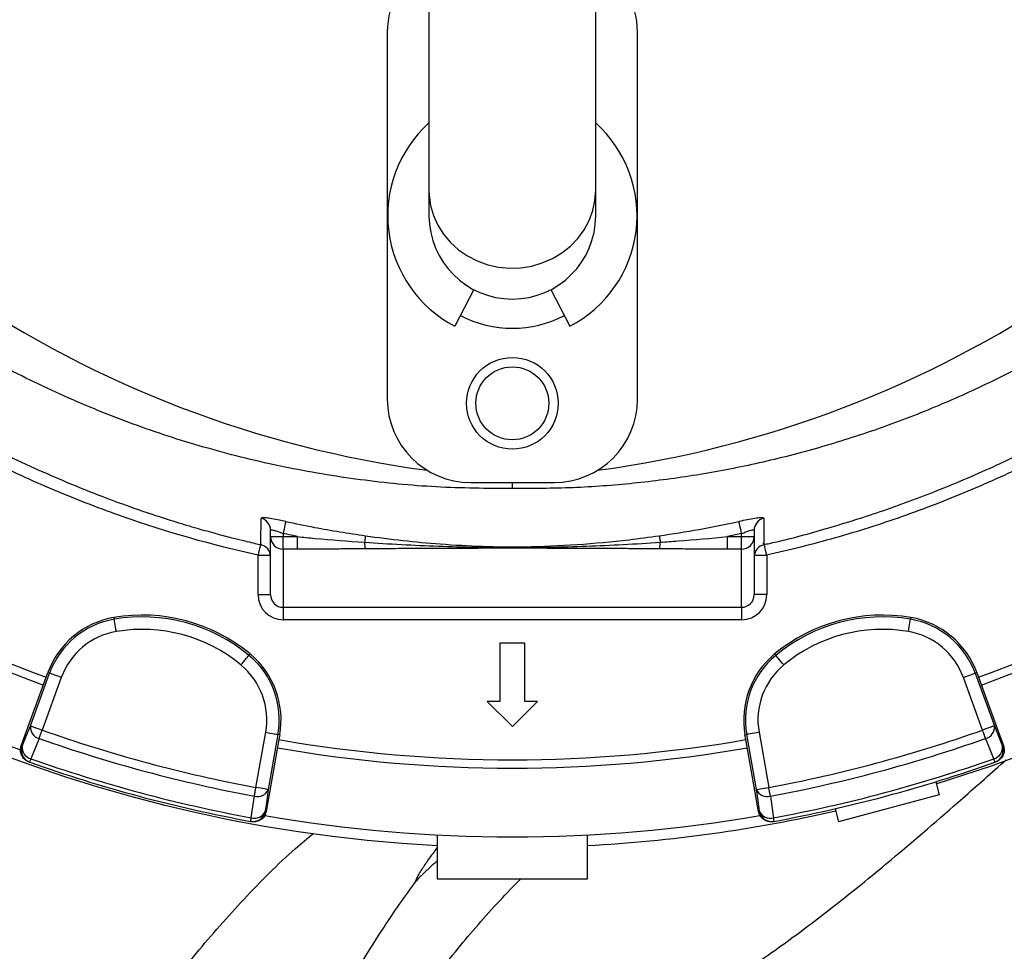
# Model space of a CAD drawing. Header units: millimetres. Extents: x 2629 to 4444, y 1692 to 5472.
# Tile 10 of 22: x 3169 to 3642, y 3800 to 4246. Entities that reach past the tile are written whole.
import ezdxf

# ---------------------------------------------------------------- set-up
doc = ezdxf.new("R2010")
doc.units = ezdxf.units.MM
doc.header["$LTSCALE"] = 2

msp = doc.modelspace()

# ---------------------------------------------------------------- linework, layer by layer
at = {"color": 7, "linetype": 'Continuous', "lineweight": 25}
for p, q in [((3365.79, 4317.14), (3365.79, 4164.67)), ((3445.79, 4164.67), (3445.79, 4317.14)), ((3345.79, 4240.34), (3345.79, 4064.34)), ((3465.79, 4064.34), (3465.79, 4240.34)), ((3365.79, 4164.67), (3365.79, 4152.34)), ((3445.79, 4152.34), (3445.79, 4164.67)), ((3387.32, 4116.86), (3378.18, 4099.3)), ((3424.26, 4116.86), (3433.4, 4099.3)), ((3385.79, 4024.34), (3425.79, 4024.34)), ((3405.79, 4021.42), (3405.79, 4024.34)), ((3289.79, 3998.39), (3289.79, 4001.39)), ((3521.79, 4001.39), (3521.79, 3998.39)), ((3289.79, 3998.39), (3295.79, 3998.39)), ((3289.79, 3970.57), (3289.79, 3998.39)), ((3302.63, 3998.39), (3295.79, 3999.84)), ((3295.79, 3999.84), (3295.79, 3998.39)), ((3295.79, 3992.42), (3295.79, 3998.39)), ((3295.79, 3998.39), (3302.63, 3998.39)), ((3302.63, 3992.42), (3302.63, 3998.39)), ((3515.79, 3999.84), (3508.95, 3998.39)), ((3508.95, 3992.42), (3508.95, 3998.39)), ((3508.95, 3998.39), (3515.79, 3998.39)), ((3515.79, 3998.39), (3515.79, 3999.84)), ((3515.79, 3992.42), (3515.79, 3998.39)), ((3515.79, 3998.39), (3521.79, 3998.39)), ((3521.79, 3998.39), (3521.79, 3970.57)), ((3285.12, 3994.71), (3285.13, 3994.62)), ((3302.63, 3992.42), (3295.79, 3992.42)), ((3295.79, 3992.42), (3295.79, 3964.5)), ((3515.79, 3992.42), (3508.95, 3992.42)), ((3515.79, 3964.5), (3515.79, 3992.42)), ((3525.96, 3995.19), (3526.49, 3995.34)), ((3526.46, 3994.57), (3526.46, 3994.56)), ((3283.79, 3970.57), (3283.79, 3989.48)), ((3527.79, 3989.48), (3527.79, 3970.57)), ((3283.79, 3970.57), (3289.79, 3970.57)), ((3527.79, 3970.57), (3521.79, 3970.57)), ((3295.79, 3964.5), (3515.79, 3964.5)), ((3295.79, 3964.5), (3295.79, 3958.53)), ((3515.79, 3964.5), (3515.79, 3958.53)), ((3214.65, 3959.61), (3214.79, 3958.78)), ((3515.79, 3958.53), (3295.79, 3958.53)), ((3596.93, 3959.61), (3596.78, 3958.78)), ((3411.82, 3947.37), (3399.75, 3947.37)), ((3399.75, 3947.37), (3399.75, 3919.37)), ((3411.82, 3919.37), (3411.82, 3947.37)), ((3279.96, 3942.12), (3279.42, 3941.47)), ((3531.62, 3942.12), (3532.16, 3941.47)), ((3170.18, 3898.09), (3182.15, 3930.96)), ((3174.57, 3907.66), (3183.75, 3932.9)), ((3189.39, 3930.85), (3180.2, 3905.6)), ((3182.15, 3930.96), (3182.96, 3933.19)), ((3182.96, 3933.19), (3183.75, 3932.9)), ((3631.37, 3905.6), (3622.19, 3930.85)), ((3628.62, 3933.19), (3627.82, 3932.9)), ((3627.82, 3932.9), (3637.01, 3907.66)), ((3628.62, 3933.19), (3629.43, 3930.96)), ((3629.43, 3930.96), (3641.39, 3898.09)), ((3399.75, 3919.37), (3393.7, 3919.37)), ((3393.7, 3919.37), (3405.79, 3907.29)), ((3405.79, 3907.29), (3417.87, 3919.37)), ((3417.87, 3919.37), (3411.82, 3919.37)), ((3282.78, 3878.12), (3287.45, 3904.57)), ((3293.35, 3903.53), (3288.69, 3877.08)), ((3294.19, 3903.38), (3293.35, 3903.53)), ((3294.19, 3903.38), (3293.77, 3901.05)), ((3517.39, 3903.38), (3518.22, 3903.53)), ((3517.8, 3901.05), (3517.39, 3903.38)), ((3522.89, 3877.08), (3518.22, 3903.53)), ((3524.13, 3904.57), (3528.79, 3878.12)), ((3170.18, 3898.09), (3170.63, 3897.92)), ((3293.77, 3901.05), (3287.7, 3866.6)), ((3523.88, 3866.6), (3517.8, 3901.05)), ((3640.94, 3897.92), (3641.39, 3898.09)), ((3173.81, 3890.38), (3174.26, 3890.22)), ((3637.31, 3890.22), (3637.76, 3890.38)), ((3608.92, 3880.83), (3610.59, 3874.59)), ((3610.59, 3874.59), (3562.3, 3861.65)), ((3287.23, 3866.68), (3287.7, 3866.6)), ((3523.88, 3866.6), (3524.35, 3866.68)), ((3560.63, 3867.88), (3562.3, 3861.65)), ((3280.23, 3861.82), (3280.7, 3861.74)), ((3530.87, 3861.74), (3531.34, 3861.82)), ((3369.79, 3855.28), (3369.79, 3834.34)), ((3441.79, 3834.34), (3441.79, 3855.28)), ((3369.79, 3834.34), (3441.79, 3834.34))]:
    msp.add_line(p, q, dxfattribs=at)
at = {"color": 8, "linetype": 'Continuous', "lineweight": 25}
for p, q in [((3283.79, 3989.48), (3289.73, 3989.48)), ((3521.84, 3989.48), (3527.79, 3989.48))]:
    msp.add_line(p, q, dxfattribs=at)
at = {"color": 8, "linetype": 'Continuous', "lineweight": 25, "flags": 128}
for points in [[(3365.79, 4164.67), (3365.88, 4162.16), (3366.59, 4157.19), (3368, 4152.36), (3370.09, 4147.74), (3372.81, 4143.43), (3376.12, 4139.49), (3379.96, 4136.01), (3384.26, 4133.03), (3388.95, 4130.62), (3393.94, 4128.82), (3399.13, 4127.66), (3404.45, 4127.16), (3409.79, 4127.33), (3415.06, 4128.16), (3420.16, 4129.65), (3425.01, 4131.76), (3429.51, 4134.45), (3433.6, 4137.69), (3437.18, 4141.41), (3440.2, 4145.54), (3442.61, 4150.02), (3444.37, 4154.75), (3445.43, 4159.67), (3445.79, 4164.67)], [(3284.93, 3994.64), (3284.88, 3994.4), (3284.72, 3993.67), (3284.52, 3992.78), (3284.29, 3991.76), (3284.04, 3990.64), (3283.79, 3989.48)], [(3527.79, 3989.48), (3527.53, 3990.64), (3527.28, 3991.76), (3527.06, 3992.78), (3526.86, 3993.67), (3526.7, 3994.4), (3526.63, 3994.71)]]:
    msp.add_lwpolyline(points, dxfattribs=at)
at = {"color": 7, "linetype": 'Continuous', "lineweight": 25, "flags": 128}
for points in [[(3297.06, 4005.67), (3297.02, 4005.47), (3296.93, 4005.07), (3296.81, 4004.5), (3296.65, 4003.77), (3296.46, 4002.91), (3296.25, 4001.95), (3296.02, 4000.91), (3295.79, 3999.84)], [(3515.79, 3999.84), (3515.55, 4000.91), (3515.33, 4001.95), (3515.12, 4002.91), (3514.93, 4003.77), (3514.77, 4004.5), (3514.64, 4005.07), (3514.56, 4005.47), (3514.51, 4005.67)], [(3335.3, 3998.8), (3335.29, 3998.69), (3335.26, 3998.48), (3335.22, 3998.19), (3335.17, 3997.83), (3335.11, 3997.39), (3335.03, 3996.89), (3334.96, 3996.32), (3334.87, 3995.71)], [(3476.27, 3998.8), (3476.29, 3998.69), (3476.32, 3998.48), (3476.36, 3998.19), (3476.41, 3997.83), (3476.47, 3997.39), (3476.54, 3996.89), (3476.62, 3996.32), (3476.71, 3995.71)], [(3215.8, 3952.87), (3215.6, 3954), (3215.42, 3955.09), (3215.25, 3956.09), (3215.1, 3956.98), (3214.97, 3957.72), (3214.88, 3958.27), (3214.82, 3958.63), (3214.79, 3958.78)], [(3595.78, 3952.87), (3595.97, 3954), (3596.16, 3955.09), (3596.33, 3956.09), (3596.48, 3956.98), (3596.6, 3957.72), (3596.7, 3958.27), (3596.76, 3958.63), (3596.78, 3958.78)], [(3275.59, 3936.85), (3276.32, 3937.73), (3277.02, 3938.58), (3277.67, 3939.36), (3278.25, 3940.06), (3278.73, 3940.63), (3279.09, 3941.07), (3279.32, 3941.35), (3279.42, 3941.47)], [(3535.99, 3936.85), (3535.26, 3937.73), (3534.55, 3938.58), (3533.9, 3939.36), (3533.33, 3940.06), (3532.85, 3940.63), (3532.49, 3941.07), (3532.26, 3941.35), (3532.16, 3941.47)], [(3189.39, 3930.85), (3188.31, 3931.24), (3187.28, 3931.62), (3186.32, 3931.96), (3185.47, 3932.27), (3184.77, 3932.53), (3184.24, 3932.72), (3183.89, 3932.85), (3183.75, 3932.9)], [(3622.19, 3930.85), (3623.26, 3931.24), (3624.3, 3931.62), (3625.26, 3931.96), (3626.1, 3932.27), (3626.81, 3932.53), (3627.34, 3932.72), (3627.68, 3932.85), (3627.82, 3932.9)], [(3170.63, 3897.92), (3172.56, 3902.68), (3174.57, 3907.66)], [(3174.57, 3907.66), (3174.71, 3907.6), (3175.05, 3907.48), (3175.58, 3907.29), (3176.28, 3907.03), (3177.13, 3906.72), (3178.09, 3906.37), (3179.13, 3906), (3180.2, 3905.6)], [(3637.01, 3907.66), (3636.87, 3907.6), (3636.52, 3907.48), (3635.99, 3907.29), (3635.29, 3907.03), (3634.44, 3906.72), (3633.49, 3906.37), (3632.45, 3906), (3631.37, 3905.6)], [(3637.01, 3907.66), (3639.02, 3902.68), (3640.94, 3897.92)], [(3178.78, 3901.61), (3178.93, 3902.02), (3179.09, 3902.46), (3179.26, 3902.94), (3179.43, 3903.44), (3179.62, 3903.96), (3179.81, 3904.5), (3180, 3905.05), (3180.2, 3905.6)], [(3287.45, 3904.57), (3288.58, 3904.37), (3289.66, 3904.18), (3290.67, 3904), (3291.55, 3903.85), (3292.29, 3903.72), (3292.85, 3903.62), (3293.21, 3903.56), (3293.35, 3903.53)], [(3524.13, 3904.57), (3523, 3904.37), (3521.91, 3904.18), (3520.91, 3904), (3520.02, 3903.85), (3519.29, 3903.72), (3518.73, 3903.62), (3518.37, 3903.56), (3518.22, 3903.53)], [(3632.79, 3901.61), (3632.65, 3902.02), (3632.49, 3902.46), (3632.32, 3902.94), (3632.14, 3903.44), (3631.96, 3903.96), (3631.76, 3904.5), (3631.57, 3905.05), (3631.37, 3905.6)], [(3178.78, 3901.61), (3175.6, 3893.74), (3174.85, 3891.88)], [(3636.72, 3891.88), (3633.54, 3899.75), (3632.79, 3901.61)], [(3174.26, 3890.22), (3174.27, 3890.25), (3174.3, 3890.33), (3174.35, 3890.46), (3174.42, 3890.65), (3174.5, 3890.89), (3174.6, 3891.17), (3174.72, 3891.5), (3174.85, 3891.88)], [(3637.31, 3890.22), (3637.3, 3890.25), (3637.27, 3890.33), (3637.23, 3890.46), (3637.16, 3890.65), (3637.08, 3890.89), (3636.97, 3891.17), (3636.86, 3891.5), (3636.72, 3891.88)], [(3282.01, 3873.95), (3282.09, 3874.38), (3282.18, 3874.84), (3282.27, 3875.34), (3282.37, 3875.86), (3282.47, 3876.41), (3282.57, 3876.97), (3282.68, 3877.54), (3282.78, 3878.12)], [(3288.69, 3877.08), (3288.54, 3877.1), (3288.18, 3877.17), (3287.62, 3877.26), (3286.89, 3877.39), (3286, 3877.55), (3285, 3877.73), (3283.91, 3877.92), (3282.78, 3878.12)], [(3522.89, 3877.08), (3523.03, 3877.1), (3523.39, 3877.17), (3523.95, 3877.26), (3524.69, 3877.39), (3525.57, 3877.55), (3526.58, 3877.73), (3527.66, 3877.92), (3528.79, 3878.12)], [(3529.56, 3873.95), (3529.48, 3874.38), (3529.4, 3874.84), (3529.31, 3875.34), (3529.21, 3875.86), (3529.11, 3876.41), (3529, 3876.97), (3528.9, 3877.54), (3528.79, 3878.12)], [(3280.55, 3863.55), (3281.73, 3871.96), (3282.01, 3873.95)], [(3288.69, 3877.08), (3287.94, 3871.77), (3287.23, 3866.68)], [(3524.35, 3866.68), (3523.63, 3871.77), (3522.89, 3877.08)], [(3529.56, 3873.95), (3530.74, 3865.54), (3531.02, 3863.55)], [(3280.23, 3861.82), (3280.24, 3861.85), (3280.26, 3861.94), (3280.28, 3862.08), (3280.32, 3862.27), (3280.36, 3862.52), (3280.42, 3862.82), (3280.48, 3863.16), (3280.55, 3863.55)], [(3531.34, 3861.82), (3531.34, 3861.85), (3531.32, 3861.94), (3531.29, 3862.08), (3531.26, 3862.27), (3531.21, 3862.52), (3531.16, 3862.82), (3531.09, 3863.16), (3531.02, 3863.55)]]:
    msp.add_lwpolyline(points, dxfattribs=at)
at = {"color": 7, "linetype": 'Continuous', "lineweight": 25}
for radius in [22, 17.5]:
    msp.add_circle((3405.79, 4062.34), radius, dxfattribs=at)
for centre, radius, start, end in [((3376.63, 4551.54), 526, 277.6513, 23.3134), ((3405.79, 4542.34), 693, 181.57108, 267.02226), ((3405.79, 4542.34), 693, 287.0674, 358.42892), ((3434.94, 4551.54), 526, 209.3832, 262.3487), ((3385.79, 4240.34), 40, 120, 180), ((3425.79, 4240.34), 40, 0, 60), ((3405.79, 4152.34), 59.8, 131.9828, 242.5), ((3405.79, 4152.34), 59.8, 297.5, 48.0172), ((3405.79, 4152.34), 40, 180, 0), ((3405.79, 4152.34), 54, 242.5, 297.5), ((3385.79, 4064.34), 40, 180, 270), ((3425.79, 4064.34), 40, 270, 0), ((3405.79, 4542.34), 655, 230.09164, 249.90836), ((3405.79, 4542.34), 651, 230.0922, 249.9078), ((3405.79, 4542.34), 651, 290.0922, 309.9078), ((3405.79, 4542.34), 655, 290.09164, 309.90836), ((3405.79, 4542.34), 688, 230.06217, 249.93742), ((3283.81, 4001.38), 5.98, 0.0994, 76.5401), ((3527.76, 4001.38), 5.98, 103.4599, 179.9006), ((3295.78, 3998.4), 5.99, 180.1093, 270.1093), ((3515.8, 3998.4), 5.99, 269.8907, 359.8907), ((3283.79, 3988.67), 6, 2.4611, 77.1727), ((3345.77, 3995.46), 10.9, 178.7051, 195.5283), ((3465.8, 3995.46), 10.9, 344.4717, 1.2949), ((3527.79, 3988.67), 6, 102.603, 177.5388), ((3221.53, 3919.15), 41.05, 99.6514, 160), ((3221.53, 3919.15), 40.2, 99.6514, 160), ((3228.24, 3879.71), 81.05, 50.3486, 99.6514), ((3228.24, 3879.71), 80.2, 50.3486, 99.6514), ((3583.34, 3879.71), 81.05, 80.3486, 129.6514), ((3583.34, 3879.71), 80.2, 80.3486, 129.6514), ((3590.04, 3919.15), 40.2, 20, 80.3486), ((3590.04, 3919.15), 41.05, 20, 80.3486), ((3228.24, 3879.71), 74.21, 50.3486, 99.6514), ((3583.34, 3879.71), 74.21, 80.3486, 129.6514), ((3221.53, 3919.15), 34.21, 99.6514, 160), ((3590.04, 3919.15), 34.21, 20, 80.3486), ((3253.76, 3910.51), 40.2, 350, 50.3486), ((3253.76, 3910.51), 41.05, 350, 50.3486), ((3557.81, 3910.51), 41.05, 129.6514, 190), ((3557.81, 3910.51), 40.2, 129.6514, 190), ((3253.76, 3910.51), 34.21, 350, 50.3486), ((3557.81, 3910.51), 34.21, 129.6514, 190), ((3180.06, 3906.99), 5.53, 173.1027, 256.6637), ((3631.51, 3906.99), 5.53, 283.3363, 6.8973), ((3405.79, 4542.34), 675.51, 250.49145, 259.50855), ((3405.79, 4542.34), 675.51, 280.49145, 289.50855), ((3176.27, 3895.87), 6, 159.9828, 250.4358), ((3176.13, 3897.26), 5.53, 173.0972, 256.6439), ((3405.79, 4542.34), 679.76, 250.49145, 259.50855), ((3405.79, 4542.34), 655, 260.09164, 279.90836), ((3405.79, 4542.34), 651, 260.0922, 279.9078), ((3405.79, 4542.34), 679.76, 280.49145, 289.50855), ((3635.45, 3897.26), 5.53, 283.3561, 6.9028), ((3635.3, 3895.87), 6, 289.5642, 20.0172), ((3405.79, 4542.34), 692, 250.45336, 259.54664), ((3405.79, 4542.34), 690.24, 250.45336, 259.54664), ((3405.79, 4542.34), 690.24, 280.45336, 289.54664), ((3405.79, 4542.34), 692, 280.45336, 289.54664), ((3283.6, 3879.25), 5.53, 253.3362, 336.8975), ((3527.98, 3879.25), 5.53, 203.1025, 286.6638), ((3281.32, 3867.72), 6, 259.5642, 350.017), ((3282.14, 3868.85), 5.53, 253.3554, 336.9032), ((3405.79, 4542.34), 688, 260.06359, 279.9425), ((3405.79, 4542.34), 693, 272.97774, 282.9326), ((3529.44, 3868.85), 5.53, 203.0968, 286.6446), ((3530.25, 3867.72), 6, 189.983, 280.4358)]:
    msp.add_arc(centre, radius, start, end, dxfattribs=at)
for centre, major_axis, ratio, start_param, end_param in [((3295.79, 3970.57), (0, -12.05), 0.996195, 4.712389, 6.283185), ((3295.79, 3970.57), (0, 6.07), 0.988685, 1.570796, 3.141593), ((3515.79, 3970.57), (0, 6.07), 0.988685, 3.141593, 4.712389), ((3515.79, 3970.57), (0, 12.05), 0.996195, 3.141593, 4.712389)]:
    msp.add_ellipse(centre, major_axis=major_axis, ratio=ratio, start_param=start_param, end_param=end_param, dxfattribs=at)
for points, knots in [([(3405.17, 5467.22), (3364.23, 5462.98), (3323.48, 5456), (3263.09, 5441.4), (3243.09, 5435.85), (3203.39, 5423.36), (3183.73, 5416.41), (3125.85, 5393.48), (3088.57, 5375.43), (3017.16, 5334.23), (2983.05, 5311.08), (2918.44, 5259.97), (2887.93, 5231.99), (2831.16, 5171.7), (2804.91, 5139.43), (2757.48, 5071.38), (2736.29, 5035.61), (2699.39, 4961.58), (2683.71, 4923.35), (2658.11, 4845.1), (2648.17, 4805.07), (2634.17, 4723.72), (2630.12, 4682.42), (2628.87, 4630.43), (2628.8, 4620), (2629.12, 4599.17), (2629.5, 4588.79), (2631.31, 4557.75), (2633.4, 4537.2), (2642.25, 4476.14), (2651.57, 4436.22), (2689.14, 4320.05), (2727.03, 4247.37), (2801.42, 4149.74), (2829.11, 4119.12), (2889.36, 4062.89), (2921.94, 4037.3), (2956.47, 4014.74)], [0, 0, 0, 0, 0.0625, 0.0625, 0.09375, 0.09375, 0.125, 0.125, 0.1875, 0.1875, 0.25, 0.25, 0.3125, 0.3125, 0.375, 0.375, 0.4375, 0.4375, 0.5, 0.5, 0.5625, 0.5625, 0.625, 0.625, 0.640625, 0.640625, 0.65625, 0.65625, 0.6875, 0.6875, 0.75, 0.75, 0.875, 0.875, 0.9375, 0.9375, 1, 1, 1, 1]), ([(3405.27, 5466.18), (3389.08, 5464.25), (3359.84, 5460.78), (3317.91, 5453.15), (3279.41, 5444.59), (3241.3, 5434.33), (3203.69, 5422.43), (3168.78, 5409.63), (3136.54, 5396.22), (3106.86, 5382.52), (3077.74, 5367.68), (3049.21, 5351.74), (3021.32, 5334.7), (2994.1, 5316.61), (2967.6, 5297.47), (2941.87, 5277.32), (2913.29, 5253.12), (2882.4, 5224.33), (2849.84, 5190.45), (2819.22, 5154.85), (2790.66, 5117.64), (2764.22, 5078.93), (2739.95, 5038.82), (2717.95, 4997.43), (2698.26, 4954.89), (2680.94, 4911.33), (2666.08, 4866.87), (2653.71, 4821.65), (2644.67, 4779.68), (2638.33, 4741.23), (2633.7, 4703.5), (2630.55, 4662.61), (2629.49, 4618.64), (2630.89, 4575.96), (2634.68, 4534.73), (2640.54, 4495.04), (2648.6, 4455.73), (2658.82, 4416.94), (2671.16, 4378.76), (2685.56, 4341.41), (2701.99, 4304.98), (2720.37, 4269.59), (2740.68, 4235.27), (2762.87, 4202.14), (2786.85, 4170.28), (2812.18, 4140.21), (2838.71, 4111.96), (2866.29, 4085.48), (2895.28, 4060.53), (2922.9, 4038.89), (2941.36, 4026.36), (2949.28, 4020.99)], [0, 0, 0, 0, 0.024886, 0.044924, 0.064991, 0.085066, 0.105129, 0.125163, 0.141782, 0.158408, 0.175027, 0.191645, 0.20827, 0.224889, 0.241508, 0.258134, 0.274753, 0.298636, 0.322538, 0.346421, 0.370247, 0.394092, 0.417918, 0.441744, 0.465588, 0.489413, 0.513239, 0.537084, 0.56091, 0.578723, 0.596537, 0.618897, 0.641273, 0.663628, 0.684019, 0.704427, 0.724819, 0.74521, 0.765617, 0.786008, 0.806277, 0.826562, 0.846831, 0.867099, 0.887383, 0.907651, 0.927056, 0.946502, 0.96596, 0.985404, 1, 1, 1, 1]), ([(2918.86, 4049.3), (2915.96, 4051.42), (2902.17, 4061.51), (2878.88, 4081.42), (2849.12, 4108.96), (2821.05, 4138.24), (2794.67, 4168.96), (2770.1, 4201.05), (2747.43, 4234.48), (2726.69, 4269.19), (2707.9, 4305.06), (2691.13, 4341.92), (2676.47, 4379.6), (2664, 4417.92), (2653.8, 4456.82), (2645.84, 4496.23), (2640.06, 4536.08), (2636.44, 4576.18), (2634.96, 4616.37), (2635.64, 4656.81), (2638.41, 4697.45), (2643.17, 4738.25), (2649.92, 4778.81), (2658.62, 4819), (2669.25, 4858.68), (2682.42, 4899.71), (2698.52, 4941.94), (2717.86, 4985.16), (2739.6, 5027.3), (2763.66, 5068.16), (2789.91, 5107.56), (2818.29, 5145.34), (2848.8, 5181.41), (2881.32, 5215.76), (2915.75, 5248.3), (2951.93, 5278.88), (2989.71, 5307.35), (3028.82, 5333.49), (3069.17, 5357.26), (3110.6, 5378.69), (3152.18, 5397.37), (3193.75, 5413.42), (3235.11, 5427.04), (3277.15, 5438.65), (3319.69, 5448.19), (3362.58, 5455.84), (3391.4, 5459.24), (3405.79, 5460.94)], [0, 0, 0, 0, 0.005629, 0.026809, 0.048024, 0.06924, 0.090423, 0.111538, 0.132619, 0.153767, 0.174949, 0.196132, 0.217281, 0.238362, 0.259327, 0.280352, 0.301412, 0.322477, 0.343513, 0.364485, 0.385918, 0.407402, 0.428911, 0.450421, 0.471904, 0.493337, 0.518022, 0.542785, 0.567587, 0.592389, 0.617152, 0.641836, 0.6665, 0.691241, 0.716021, 0.740801, 0.765541, 0.790204, 0.814584, 0.838982, 0.863362, 0.886087, 0.908864, 0.931671, 0.954482, 0.977268, 1, 1, 1, 1]), ([(3283.79, 3989.48), (3261.76, 3994.36), (3240.17, 4000.52), (3208.42, 4011.66), (3197.94, 4015.68), (3182.38, 4022.21), (3177.22, 4024.46), (3166.96, 4029.13), (3161.87, 4031.54), (3136.66, 4043.92), (3117.26, 4054.94), (3079.93, 4079.13), (3062, 4092.31), (3036.23, 4113.72), (3027.82, 4121.13), (3015.5, 4132.66), (3011.43, 4136.58), (3003.45, 4144.51), (2999.53, 4148.52), (2980.26, 4168.85), (2965.91, 4185.91), (2939.32, 4221.56), (2927.08, 4240.16), (2913.11, 4264.39), (2910.39, 4269.29), (2905.07, 4279.18), (2902.48, 4284.18), (2894.92, 4299.31), (2890.21, 4309.5), (2877.02, 4340.34), (2869.5, 4361.29), (2856.95, 4403.96), (2851.92, 4425.68), (2847.24, 4453.32), (2846.39, 4458.87), (2845.22, 4467.24), (2844.86, 4470.03), (2844.16, 4475.63), (2843.84, 4478.42), (2842.32, 4492.41), (2841.44, 4503.61), (2839.8, 4537.24), (2840.04, 4559.68), (2842.02, 4587.79), (2842.51, 4593.41), (2843.63, 4604.59), (2844.28, 4610.17), (2846.46, 4626.83), (2848.24, 4637.85), (2854.53, 4670.69), (2860, 4692.27), (2870.14, 4724.17), (2873.83, 4734.72), (2879.87, 4750.43), (2881.96, 4755.65), (2886.32, 4766.04), (2888.57, 4771.21), (2900.22, 4796.85), (2910.73, 4816.75), (2922.44, 4836.03)], [0, 0, 0, 0, 0.0625, 0.0625, 0.09375, 0.09375, 0.109375, 0.109375, 0.125, 0.125, 0.1875, 0.1875, 0.25, 0.25, 0.28125, 0.28125, 0.296875, 0.296875, 0.3125, 0.3125, 0.375, 0.375, 0.4375, 0.4375, 0.453125, 0.453125, 0.46875, 0.46875, 0.5, 0.5, 0.5625, 0.5625, 0.625, 0.625, 0.640625, 0.640625, 0.648437, 0.648437, 0.65625, 0.65625, 0.6875, 0.6875, 0.75, 0.75, 0.765625, 0.765625, 0.78125, 0.78125, 0.8125, 0.8125, 0.875, 0.875, 0.90625, 0.90625, 0.921875, 0.921875, 0.9375, 0.9375, 1, 1, 1, 1]), ([(3889.13, 4836.03), (3900.84, 4816.75), (3911.34, 4796.87), (3925.29, 4766.19), (3929.64, 4755.81), (3935.7, 4740.03), (3937.65, 4734.74), (3941.36, 4724.14), (3943.14, 4718.82), (3951.6, 4692.16), (3957.07, 4670.57), (3965.44, 4626.89), (3968.34, 4604.8), (3970.32, 4576.87), (3970.64, 4571.26), (3971.1, 4560.03), (3971.25, 4554.38), (3971.44, 4537.5), (3971.23, 4526.3), (3969.62, 4492.83), (3967.24, 4470.7), (3959.89, 4426.83), (3954.91, 4405.09), (3947.04, 4378.14), (3945.38, 4372.76), (3941.89, 4362.04), (3940.08, 4356.72), (3934.4, 4340.87), (3930.32, 4330.45), (3917.19, 4299.68), (3907.27, 4279.77), (3885.12, 4241.17), (3872.89, 4222.47), (3856.1, 4199.89), (3852.66, 4195.41), (3845.68, 4186.58), (3842.13, 4182.22), (3831.29, 4169.32), (3823.81, 4160.95), (3808.39, 4144.66), (3800.43, 4136.74), (3788.13, 4125.21), (3783.97, 4121.43), (3775.52, 4113.97), (3771.24, 4110.3), (3749.61, 4092.33), (3731.62, 4079.11), (3694.28, 4054.91), (3674.93, 4043.93), (3644.88, 4029.16), (3634.69, 4024.52), (3619.15, 4017.99), (3613.92, 4015.89), (3603.4, 4011.84), (3592.82, 4007.94), (3582.13, 4004.37), (3571.39, 4000.95), (3565.99, 3999.32), (3549.73, 3994.69), (3538.8, 3991.92), (3527.79, 3989.48)], [0, 0, 0, 0, 0.0625, 0.0625, 0.09375, 0.09375, 0.109375, 0.109375, 0.125, 0.125, 0.1875, 0.1875, 0.25, 0.25, 0.265625, 0.265625, 0.28125, 0.28125, 0.3125, 0.3125, 0.375, 0.375, 0.4375, 0.4375, 0.453125, 0.453125, 0.46875, 0.46875, 0.5, 0.5, 0.5625, 0.5625, 0.625, 0.625, 0.640625, 0.640625, 0.65625, 0.65625, 0.6875, 0.6875, 0.71875, 0.71875, 0.734375, 0.734375, 0.75, 0.75, 0.8125, 0.8125, 0.875, 0.875, 0.90625, 0.90625, 0.921875, 0.921875, 0.9375, 0.953125, 0.953125, 0.96875, 0.96875, 1, 1, 1, 1]), ([(3405.79, 4021.42), (3393.6, 4021.51), (3369.23, 4021.71), (3332.56, 4025.32), (3295.96, 4031.43), (3260.25, 4040.17), (3225.83, 4051.25), (3192.61, 4064.59), (3160.1, 4080.2), (3139.32, 4092.58), (3128.94, 4098.77)], [0, 0, 0, 0, 0.12552, 0.25104, 0.379214, 0.507389, 0.629316, 0.751243, 0.875621, 1, 1, 1, 1]), ([(3682.64, 4098.77), (3682.28, 4098.55), (3673.82, 4093.28), (3656.94, 4083.46), (3631.4, 4070.44), (3604.91, 4058.75), (3577.54, 4048.51), (3549.35, 4039.78), (3520.95, 4032.75), (3492.44, 4027.4), (3463.81, 4023.72), (3434.89, 4021.53), (3415.49, 4021.45), (3405.79, 4021.42)], [0, 0, 0, 0, 0.004301, 0.102556, 0.200887, 0.299141, 0.400327, 0.501599, 0.602786, 0.701453, 0.80012, 0.90006, 1, 1, 1, 1]), ([(3149.74, 4044.37), (3153.85, 4042.26), (3163.31, 4037.39), (3178.15, 4030.49), (3193.7, 4023.75), (3208.23, 4017.94), (3221.68, 4012.97), (3234.02, 4008.73), (3245.25, 4005.15), (3255.33, 4002.16), (3264.19, 3999.7), (3271.39, 3997.81), (3276.99, 3996.42), (3281.19, 3995.42), (3283.73, 3994.82), (3284.93, 3994.55), (3285.08, 3994.51)], [0, 0, 0, 0, 0.1025994, 0.2361604, 0.3584403, 0.4695804, 0.5697548, 0.6591738, 0.7381045, 0.806905, 0.8658688, 0.9143522, 0.9500731, 0.9766087, 0.996995, 1, 1, 1, 1]), ([(3526.45, 3994.6), (3527.34, 3994.78), (3537.12, 3996.81), (3555.8, 4001.96), (3582.83, 4010.3), (3610.5, 4020.61), (3636.17, 4031.47), (3652.15, 4039.57), (3659.06, 4043.07)], [0, 0, 0, 0, 0.018753, 0.206915, 0.405247, 0.613949, 0.833182, 1, 1, 1, 1]), ([(3297.06, 4005.67), (3296.03, 4005.89), (3293.71, 4006.39), (3290.36, 4006.99), (3287.5, 4007.39), (3285.57, 4007.49), (3285.33, 4007.29), (3285.2, 4007.19)], [0, 0, 0, 0, 0.168182, 0.377579, 0.584248, 0.791945, 1, 1, 1, 1]), ([(3297.06, 4005.67), (3301.64, 4004.7), (3314.31, 4002.02), (3327.12, 4000.06), (3335.3, 3998.8)], [0, 0, 0, 0, 0.361067, 1, 1, 1, 1]), ([(3476.27, 3998.8), (3482.67, 3999.77), (3495.48, 4001.69), (3508.16, 4004.35), (3514.51, 4005.67)], [0, 0, 0, 0, 0.499638, 1, 1, 1, 1]), ([(3526.37, 4007.19), (3526.32, 4007.26), (3526.18, 4007.45), (3524.79, 4007.45), (3522.12, 4007.14), (3518.53, 4006.52), (3515.85, 4005.96), (3514.51, 4005.67)], [0, 0, 0, 0, 0.13951, 0.349184, 0.563813, 0.782195, 1, 1, 1, 1]), ([(3289.79, 4001.39), (3289.85, 4001.49), (3289.97, 4001.69), (3290.96, 4001.58), (3292.42, 4001.17), (3294.11, 4000.56), (3295.27, 4000.06), (3295.79, 3999.84)], [0, 0, 0, 0, 0.203597, 0.406328, 0.611529, 0.824963, 1, 1, 1, 1]), ([(3515.79, 3999.84), (3516.46, 4000.13), (3517.8, 4000.69), (3519.62, 4001.32), (3520.98, 4001.65), (3521.69, 4001.65), (3521.76, 4001.46), (3521.79, 4001.39)], [0, 0, 0, 0, 0.226142, 0.44718, 0.658822, 0.863143, 1, 1, 1, 1]), ([(3302.63, 3998.39), (3305.46, 3998.11), (3316.2, 3997.06), (3326.96, 3996.28), (3334.87, 3995.71)], [0, 0, 0, 0, 0.264216, 1, 1, 1, 1]), ([(3335.3, 3998.8), (3341.28, 3998.02), (3353.24, 3996.44), (3371.96, 3994.73), (3391.44, 3993.62), (3413.37, 3993.38), (3436.82, 3994.43), (3458.3, 3996.41), (3471.43, 3998.16), (3476.27, 3998.8)], [0, 0, 0, 0, 0.127696, 0.255421, 0.39886, 0.542133, 0.719376, 0.896664, 1, 1, 1, 1]), ([(3476.71, 3995.71), (3479.57, 3995.9), (3490.32, 3996.64), (3501.06, 3997.65), (3508.95, 3998.39)], [0, 0, 0, 0, 0.265989, 1, 1, 1, 1]), ([(3335.26, 3992.54), (3334.13, 3992.53), (3331.88, 3992.52), (3328.54, 3992.5), (3325.28, 3992.48), (3322.09, 3992.46), (3318.57, 3992.45), (3314.74, 3992.43), (3310.59, 3992.42), (3306.57, 3992.42), (3303.93, 3992.42), (3302.63, 3992.42)], [0, 0, 0, 0, 0.104816, 0.207215, 0.307202, 0.40478, 0.499954, 0.630563, 0.75743, 0.88057, 1, 1, 1, 1]), ([(3334.87, 3995.71), (3340.77, 3995.31), (3346.67, 3994.95), (3358.49, 3994.33), (3364.4, 3994.06), (3376.22, 3993.63), (3382.13, 3993.46), (3393.96, 3993.23), (3399.87, 3993.17), (3411.71, 3993.17), (3417.62, 3993.23), (3429.45, 3993.46), (3435.36, 3993.63), (3447.18, 3994.06), (3453.09, 3994.33), (3464.9, 3994.95), (3470.8, 3995.31), (3476.71, 3995.71)], [0, 0, 0, 0, 0.125, 0.125, 0.25, 0.25, 0.375, 0.375, 0.5, 0.5, 0.625, 0.625, 0.75, 0.75, 0.875, 0.875, 1, 1, 1, 1]), ([(3476.31, 3992.54), (3475.24, 3992.55), (3473.06, 3992.56), (3469.7, 3992.58), (3466.17, 3992.6), (3462.49, 3992.62), (3457.11, 3992.65), (3449.95, 3992.69), (3438.19, 3992.74), (3426.36, 3992.78), (3414.6, 3992.8), (3405.77, 3992.81), (3396.94, 3992.8), (3385.18, 3992.78), (3373.36, 3992.74), (3361.61, 3992.69), (3353.63, 3992.65), (3346.7, 3992.61), (3340.83, 3992.58), (3337.07, 3992.55), (3335.26, 3992.54)], [0, 0, 0, 0, 0.022719, 0.046582, 0.071589, 0.09774, 0.125036, 0.186114, 0.250071, 0.375092, 0.437604, 0.500132, 0.562638, 0.62512, 0.750066, 0.813982, 0.875017, 0.919854, 0.961514, 1, 1, 1, 1]), ([(3508.95, 3992.42), (3508.21, 3992.42), (3506.72, 3992.42), (3504.47, 3992.42), (3502.17, 3992.42), (3499.84, 3992.43), (3497.47, 3992.43), (3495.06, 3992.44), (3491.69, 3992.45), (3487.32, 3992.47), (3481.89, 3992.5), (3478.19, 3992.53), (3476.31, 3992.54)], [0, 0, 0, 0, 0.067781, 0.136771, 0.206972, 0.278388, 0.351022, 0.424878, 0.499957, 0.659943, 0.826617, 1, 1, 1, 1]), ([(3173.81, 3890.38), (3173.2, 3890.67), (3171.97, 3891.25), (3170.62, 3892.82), (3169.85, 3894.72), (3169.74, 3896.56), (3170.06, 3897.65), (3170.18, 3898.09)], [0, 0, 0, 0, 0.213873, 0.427754, 0.641574, 0.855265, 1, 1, 1, 1]), ([(3641.39, 3898.09), (3641.56, 3897.43), (3641.9, 3896.12), (3641.54, 3894.07), (3640.57, 3892.28), (3639.22, 3891.01), (3638.18, 3890.56), (3637.76, 3890.38)], [0, 0, 0, 0, 0.213554, 0.427098, 0.640706, 0.854434, 1, 1, 1, 1]), ([(3362.52, 3388.46), (3363.68, 3396.18), (3366.03, 3411.82), (3368.05, 3435.74), (3368.67, 3460.39), (3367.53, 3485.65), (3365.72, 3511.19), (3363.77, 3536.71), (3362.24, 3561.92), (3361.66, 3586.67), (3362.51, 3609.18), (3364.93, 3629.29), (3368.78, 3646.97), (3374.57, 3663.69), (3382.48, 3679.29), (3392.26, 3693.68), (3403.61, 3707.03), (3416.27, 3719.47), (3430.12, 3731.23), (3447.57, 3744.44), (3468.85, 3758.74), (3493.6, 3774.32), (3518.22, 3790.36), (3542.11, 3807.28), (3565.15, 3825.02), (3591.82, 3846.83), (3617.54, 3869.09), (3635.73, 3885.2), (3642.65, 3891.33)], [0, 0, 0, 0, 0.036936, 0.074739, 0.11374, 0.154166, 0.195565, 0.236558, 0.277269, 0.317126, 0.355659, 0.385336, 0.413973, 0.441744, 0.469048, 0.49637, 0.523593, 0.551417, 0.579932, 0.609136, 0.654509, 0.700696, 0.746957, 0.792911, 0.838603, 0.884201, 0.955957, 1, 1, 1, 1]), ([(3287.7, 3866.6), (3287.63, 3866.2), (3287.52, 3865.83), (3287.24, 3865.09), (3287.06, 3864.74), (3286.63, 3864.07), (3286.39, 3863.76), (3285.84, 3863.2), (3285.54, 3862.94), (3284.89, 3862.49), (3284.55, 3862.3), (3283.82, 3861.98), (3283.44, 3861.86), (3282.68, 3861.69), (3282.28, 3861.65), (3281.49, 3861.63), (3281.09, 3861.67), (3280.7, 3861.74)], [0, 0, 0, 0, 0.125, 0.125, 0.25, 0.25, 0.375, 0.375, 0.5, 0.5, 0.625, 0.625, 0.75, 0.75, 0.875, 0.875, 1, 1, 1, 1]), ([(3530.87, 3861.74), (3530.48, 3861.67), (3530.09, 3861.63), (3529.3, 3861.65), (3528.91, 3861.69), (3528.13, 3861.86), (3527.76, 3861.98), (3527.04, 3862.29), (3526.69, 3862.49), (3526.04, 3862.93), (3525.74, 3863.19), (3525.19, 3863.76), (3524.95, 3864.07), (3524.52, 3864.73), (3524.34, 3865.08), (3524.05, 3865.82), (3523.94, 3866.2), (3523.88, 3866.6)], [0, 0, 0, 0, 0.125, 0.125, 0.25, 0.25, 0.375, 0.375, 0.5, 0.5, 0.625, 0.625, 0.75, 0.75, 0.875, 0.875, 1, 1, 1, 1]), ([(3083.18, 3403.28), (3085.9, 3416.72), (3091.34, 3443.63), (3101.6, 3483.52), (3113.36, 3522.99), (3126.88, 3562.28), (3142.18, 3601.35), (3159.27, 3640.1), (3177.96, 3678.1), (3196.84, 3712.66), (3215.4, 3744), (3233.72, 3772), (3254.06, 3799.12), (3276.84, 3824.74), (3295.72, 3843.9), (3307.46, 3853.71), (3310.32, 3856.09)], [0, 0, 0, 0, 0.079918, 0.159903, 0.239888, 0.319806, 0.401983, 0.484234, 0.566484, 0.648662, 0.713647, 0.778648, 0.843557, 0.910899, 0.978332, 1, 1, 1, 1]), ([(3369.79, 3842.99), (3369.48, 3842.71), (3367.84, 3841.21), (3365.59, 3839.13), (3363.02, 3836.68), (3361.1, 3834.9), (3359.89, 3833.48), (3359.28, 3832.77)], [0, 0, 0, 0, 0.085083, 0.453918, 0.633407, 0.818201, 1, 1, 1, 1]), ([(3224.98, 3569.54), (3233.59, 3590.05), (3249.46, 3624.99), (3270.32, 3668.82), (3284.35, 3698.55), (3295.02, 3721.76), (3313.19, 3759.22), (3334.46, 3797.36), (3354.08, 3825.71), (3359.28, 3832.77)], [0.3088393, 0.3088393, 0.3088393, 0.3088393, 0.3821756, 0.4349737, 0.4666526, 0.4880574, 0.5165971, 0.5998378, 0.6283015, 0.6283015, 0.6283015, 0.6283015]), ([(3238.91, 3455.28), (3241.24, 3466), (3245.91, 3487.42), (3253.32, 3519.24), (3261.5, 3550.7), (3270.52, 3581.79), (3280.46, 3612.49), (3290.64, 3640.65), (3300.87, 3666.3), (3310.95, 3689.5), (3321.73, 3712.35), (3333.71, 3734.53), (3346.79, 3756.04), (3361.93, 3778.25), (3379.43, 3800.98), (3395.92, 3819.98), (3406.43, 3830.84), (3409.82, 3834.34)], [0, 0, 0, 0, 0.077681, 0.155344, 0.232927, 0.310229, 0.387044, 0.463256, 0.522748, 0.582048, 0.641371, 0.700774, 0.760406, 0.820342, 0.892676, 0.965441, 1, 1, 1, 1])]:
    msp.add_open_spline(points, degree=3, knots=knots, dxfattribs=at)
at = {"color": 8, "linetype": 'Continuous', "lineweight": 25}
for points, knots in [([(2859.16, 4116.39), (2851.64, 4123.63), (2835.11, 4139.55), (2811.28, 4165.82), (2787.47, 4194.74), (2765.35, 4224.87), (2745.04, 4255.88), (2726.54, 4287.7), (2709.85, 4320.23), (2694.87, 4353.62), (2681.55, 4388.03), (2669.94, 4423.42), (2660.13, 4459.72), (2652.23, 4496.64), (2646.29, 4534.09), (2642.35, 4572), (2640.46, 4610.26), (2640.61, 4650.1), (2642.73, 4691.32), (2647.1, 4733.72), (2653.62, 4775.76), (2662.26, 4817.35), (2672.99, 4858.42), (2685.82, 4898.9), (2700.71, 4938.72), (2717.93, 4978.41), (2737.55, 5017.84), (2759.62, 5056.82), (2783.77, 5094.62), (2809.94, 5131.07), (2838.03, 5166.06), (2867.48, 5198.97), (2898.09, 5229.78), (2929.67, 5258.49), (2962.63, 5285.52), (2996.9, 5310.81), (3032.41, 5334.33), (3069.12, 5356.04), (3106.95, 5375.9), (3146.45, 5394.14), (3187.61, 5410.6), (3230.29, 5425.04), (3273.6, 5437.36), (3317.35, 5447.47), (3361.4, 5455.56), (3391, 5459.13), (3405.79, 5460.91)], [0, 0, 0, 0, 0.017302, 0.038037, 0.058726, 0.079357, 0.099936, 0.120118, 0.140293, 0.160479, 0.180696, 0.201376, 0.222122, 0.242945, 0.263859, 0.284878, 0.306018, 0.32724, 0.350809, 0.374315, 0.397774, 0.421196, 0.444598, 0.468004, 0.491434, 0.514912, 0.539565, 0.564262, 0.588986, 0.613722, 0.638457, 0.663177, 0.686743, 0.710267, 0.733753, 0.757223, 0.780701, 0.804207, 0.827759, 0.851369, 0.87618, 0.90107, 0.925907, 0.950666, 0.97536, 1, 1, 1, 1]), ([(3285.13, 3994.62), (3285.13, 3994.59), (3285.15, 3994.27), (3285.17, 3995.87), (3285.19, 3998.91), (3285.2, 4002.67), (3285.2, 4005.68), (3285.2, 4007.19)], [0, 0, 0, 0, 0.028258, 0.353762, 0.609642, 0.804786, 1, 1, 1, 1]), ([(3526.37, 4007.19), (3526.37, 4004.78), (3526.38, 3999.98), (3526.4, 3996.2), (3526.43, 3994.52), (3526.45, 3994.55), (3526.46, 3994.57)], [0, 0, 0, 0, 0.296291, 0.592872, 0.830986, 1, 1, 1, 1]), ([(3359.28, 3832.77), (3359.5, 3833.4), (3359.91, 3834.56), (3361.08, 3836.64), (3362.94, 3839.66), (3365.88, 3843.99), (3368.42, 3847.32), (3369.79, 3849.13)], [0, 0, 0, 0, 0.112639, 0.208204, 0.363549, 0.65578, 1, 1, 1, 1])]:
    msp.add_open_spline(points, degree=3, knots=knots, dxfattribs=at)

doc.saveas('drawing.dxf')
